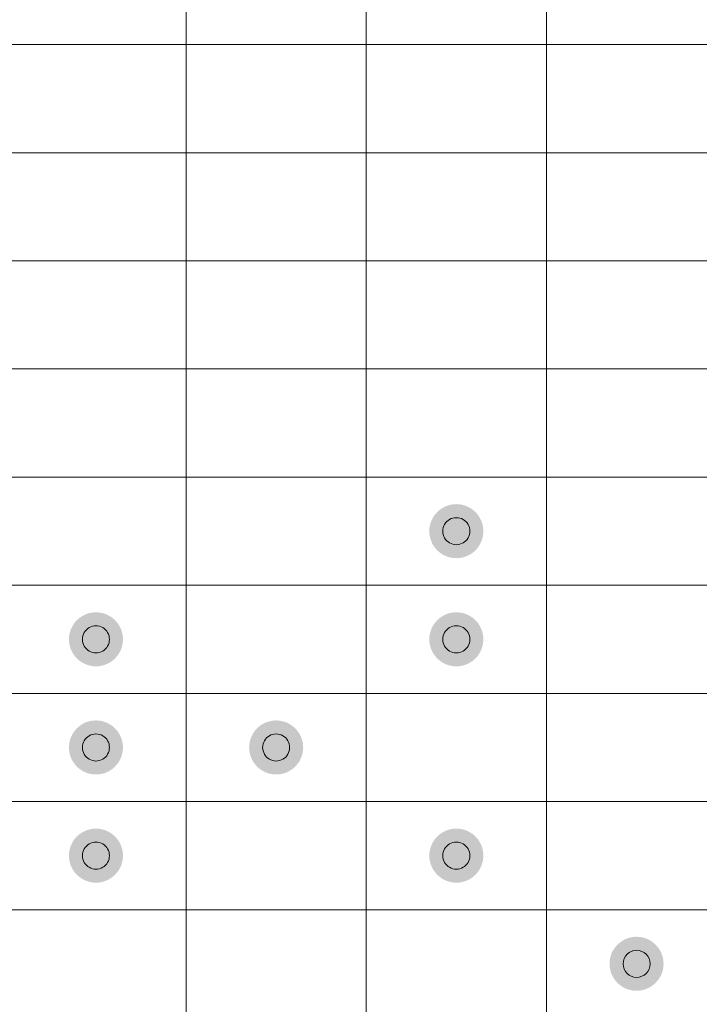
# Model space of a CAD drawing. Header units: millimetres. Extents: x 0 to 203, y 0 to 47.
# Tile 104 of 196: x 94.4 to 97.55, y 21.47 to 26.02. Entities that reach past the tile are written whole.
import ezdxf

# ---------------------------------------------------------------- set-up
doc = ezdxf.new("R2010")
doc.units = ezdxf.units.MM
doc.layers.add('PDF_Geomertry', color=7, linetype='Continuous')
doc.layers.add('PDF_Solid Fills', color=7, linetype='Continuous')

msp = doc.modelspace()

# ---------------------------------------------------------------- hatches: boundary and pattern name
at = {"layer": 'PDF_Solid Fills', "transparency": 33554559}
for points in [[(96.4245, 23.6556), (96.3254, 23.7315), (96.3362, 23.7439)], [(96.4245, 23.6556), (96.3362, 23.7439), (96.3484, 23.7547)], [(96.4245, 23.6556), (96.3484, 23.7547), (96.3621, 23.7639)], [(96.4245, 23.6556), (96.3621, 23.7639), (96.3768, 23.7708)], [(96.4245, 23.6556), (96.3768, 23.7708), (96.3921, 23.7763)], [(96.4245, 23.6556), (96.3921, 23.7763), (96.4082, 23.7796)], [(96.4245, 23.6556), (96.4082, 23.7796), (96.4245, 23.7806)], [(96.4245, 23.6556), (96.4245, 23.7806), (96.4412, 23.7796)], [(96.4245, 23.6556), (96.4412, 23.7796), (96.4569, 23.7763)], [(96.4245, 23.6556), (96.4569, 23.7763), (96.4725, 23.7708)], [(96.4245, 23.6556), (96.4725, 23.7708), (96.4873, 23.7639)], [(96.4245, 23.6556), (96.4873, 23.7639), (96.501, 23.7547)], [(96.4245, 23.6556), (96.501, 23.7547), (96.5132, 23.7439)], [(96.4245, 23.6556), (96.5132, 23.7439), (96.524, 23.7315)], [(96.4245, 23.6556), (96.3038, 23.688), (96.3091, 23.7031)], [(96.4245, 23.6556), (96.3091, 23.7031), (96.316, 23.7178)], [(96.4245, 23.6556), (96.316, 23.7178), (96.3254, 23.7315)], [(96.4245, 23.6556), (96.524, 23.7315), (96.5328, 23.7178)], [(96.4245, 23.6556), (96.5328, 23.7178), (96.5402, 23.7031)], [(96.4245, 23.6556), (96.5402, 23.7031), (96.5455, 23.688)], [(96.4245, 23.6556), (96.2993, 23.6556), (96.3003, 23.6717)], [(96.4245, 23.6556), (96.3003, 23.6389), (96.2993, 23.6556)], [(96.4245, 23.6556), (96.3003, 23.6717), (96.3038, 23.688)], [(96.4245, 23.6556), (96.3038, 23.6232), (96.3003, 23.6389)], [(96.4245, 23.6556), (96.3091, 23.6075), (96.3038, 23.6232)], [(96.4245, 23.6556), (96.316, 23.5928), (96.3091, 23.6075)], [(96.4245, 23.6556), (96.3254, 23.5791), (96.316, 23.5928)], [(96.4245, 23.6556), (96.3362, 23.5667), (96.3254, 23.5791)], [(96.4245, 23.6556), (96.3484, 23.5559), (96.3362, 23.5667)], [(96.4245, 23.6556), (96.3621, 23.5471), (96.3484, 23.5559)], [(96.4245, 23.6556), (96.3768, 23.5398), (96.3621, 23.5471)], [(96.4245, 23.6556), (96.3921, 23.5343), (96.3768, 23.5398)], [(96.4245, 23.6556), (96.4082, 23.5314), (96.3921, 23.5343)], [(96.4245, 23.6556), (96.4245, 23.5304), (96.4082, 23.5314)], [(96.4245, 23.6556), (96.5455, 23.688), (96.5485, 23.6717)], [(96.4245, 23.6556), (96.5485, 23.6717), (96.5495, 23.6556)], [(96.4245, 23.6556), (96.4412, 23.5314), (96.4245, 23.5304)], [(96.4245, 23.6556), (96.4569, 23.5343), (96.4412, 23.5314)], [(96.4245, 23.6556), (96.4725, 23.5398), (96.4569, 23.5343)], [(96.4245, 23.6556), (96.4873, 23.5471), (96.4725, 23.5398)], [(96.4245, 23.6556), (96.501, 23.5559), (96.4873, 23.5471)], [(96.4245, 23.6556), (96.5132, 23.5667), (96.501, 23.5559)], [(96.4245, 23.6556), (96.524, 23.5791), (96.5132, 23.5667)], [(96.4245, 23.6556), (96.5328, 23.5928), (96.524, 23.5791)], [(96.4245, 23.6556), (96.5402, 23.6075), (96.5328, 23.5928)], [(96.4245, 23.6556), (96.5455, 23.6232), (96.5402, 23.6075)], [(96.4245, 23.6556), (96.5485, 23.6389), (96.5455, 23.6232)], [(96.4245, 23.6556), (96.5495, 23.6556), (96.5485, 23.6389)], [(94.7562, 23.1547), (94.6568, 23.2312), (94.6676, 23.2436)], [(94.7562, 23.1547), (94.6676, 23.2436), (94.6803, 23.2544)], [(94.7562, 23.1547), (94.6803, 23.2544), (94.6935, 23.2632)], [(94.7562, 23.1547), (94.6935, 23.2632), (94.7082, 23.2705)], [(94.7562, 23.1547), (94.7082, 23.2705), (94.7239, 23.276)], [(94.7562, 23.1547), (94.7239, 23.276), (94.7402, 23.2789)], [(94.7562, 23.1547), (94.7402, 23.2789), (94.7562, 23.2799)], [(94.7562, 23.1547), (94.7562, 23.2799), (94.7725, 23.2789)], [(94.7562, 23.1547), (94.7725, 23.2789), (94.7886, 23.276)], [(94.7562, 23.1547), (94.7886, 23.276), (94.8039, 23.2705)], [(94.7562, 23.1547), (94.8039, 23.2705), (94.8186, 23.2632)], [(94.7562, 23.1547), (94.8186, 23.2632), (94.8324, 23.2544)], [(94.7562, 23.1547), (94.8324, 23.2544), (94.8445, 23.2436)], [(94.7562, 23.1547), (94.8445, 23.2436), (94.8553, 23.2312)], [(96.4245, 23.1547), (96.3254, 23.2312), (96.3362, 23.2436)], [(96.4245, 23.1547), (96.3362, 23.2436), (96.3484, 23.2544)], [(96.4245, 23.1547), (96.3484, 23.2544), (96.3621, 23.2632)], [(96.4245, 23.1547), (96.3621, 23.2632), (96.3768, 23.2705)], [(96.4245, 23.1547), (96.3768, 23.2705), (96.3921, 23.276)], [(96.4245, 23.1547), (96.3921, 23.276), (96.4082, 23.2789)], [(96.4245, 23.1547), (96.4082, 23.2789), (96.4245, 23.2799)], [(96.4245, 23.1547), (96.4245, 23.2799), (96.4412, 23.2789)], [(96.4245, 23.1547), (96.4412, 23.2789), (96.4569, 23.276)], [(96.4245, 23.1547), (96.4569, 23.276), (96.4725, 23.2705)], [(96.4245, 23.1547), (96.4725, 23.2705), (96.4873, 23.2632)], [(96.4245, 23.1547), (96.4873, 23.2632), (96.501, 23.2544)], [(96.4245, 23.1547), (96.501, 23.2544), (96.5132, 23.2436)], [(96.4245, 23.1547), (96.5132, 23.2436), (96.524, 23.2312)], [(94.7562, 23.1547), (94.6352, 23.1871), (94.6405, 23.2028)], [(94.7562, 23.1547), (94.6405, 23.2028), (94.6479, 23.2175)], [(94.7562, 23.1547), (94.6479, 23.2175), (94.6568, 23.2312)], [(94.7562, 23.1547), (94.8553, 23.2312), (94.8647, 23.2175)], [(94.7562, 23.1547), (94.8647, 23.2175), (94.872, 23.2028)], [(94.7562, 23.1547), (94.872, 23.2028), (94.8769, 23.1871)], [(96.4245, 23.1547), (96.3038, 23.1871), (96.3091, 23.2028)], [(96.4245, 23.1547), (96.3091, 23.2028), (96.316, 23.2175)], [(96.4245, 23.1547), (96.316, 23.2175), (96.3254, 23.2312)], [(96.4245, 23.1547), (96.524, 23.2312), (96.5328, 23.2175)], [(96.4245, 23.1547), (96.5328, 23.2175), (96.5402, 23.2028)], [(96.4245, 23.1547), (96.5402, 23.2028), (96.5455, 23.1871)], [(94.7562, 23.1547), (94.6313, 23.1547), (94.6323, 23.1714)], [(94.7562, 23.1547), (94.6323, 23.1386), (94.6313, 23.1547)], [(94.7562, 23.1547), (94.6323, 23.1714), (94.6352, 23.1871)], [(94.7562, 23.1547), (94.6352, 23.1223), (94.6323, 23.1386)], [(94.7562, 23.1547), (94.6405, 23.1072), (94.6352, 23.1223)], [(94.7562, 23.1547), (94.6479, 23.0925), (94.6405, 23.1072)], [(94.7562, 23.1547), (94.6568, 23.0788), (94.6479, 23.0925)], [(94.7562, 23.1547), (94.6676, 23.0664), (94.6568, 23.0788)], [(94.7562, 23.1547), (94.6803, 23.0556), (94.6676, 23.0664)], [(94.7562, 23.1547), (94.6935, 23.0464), (94.6803, 23.0556)], [(94.7562, 23.1547), (94.7082, 23.0395), (94.6935, 23.0464)], [(94.7562, 23.1547), (94.7239, 23.0341), (94.7082, 23.0395)], [(94.7562, 23.1547), (94.7402, 23.0307), (94.7239, 23.0341)], [(94.7562, 23.1547), (94.7562, 23.0297), (94.7402, 23.0307)], [(94.7562, 23.1547), (94.8769, 23.1871), (94.8804, 23.1714)], [(94.7562, 23.1547), (94.8804, 23.1714), (94.8814, 23.1547)], [(94.7562, 23.1547), (94.7725, 23.0307), (94.7562, 23.0297)], [(94.7562, 23.1547), (94.7886, 23.0341), (94.7725, 23.0307)], [(94.7562, 23.1547), (94.8039, 23.0395), (94.7886, 23.0341)], [(94.7562, 23.1547), (94.8186, 23.0464), (94.8039, 23.0395)], [(94.7562, 23.1547), (94.8324, 23.0556), (94.8186, 23.0464)], [(94.7562, 23.1547), (94.8445, 23.0664), (94.8324, 23.0556)], [(94.7562, 23.1547), (94.8553, 23.0788), (94.8445, 23.0664)], [(94.7562, 23.1547), (94.8647, 23.0925), (94.8553, 23.0788)], [(94.7562, 23.1547), (94.872, 23.1072), (94.8647, 23.0925)], [(94.7562, 23.1547), (94.8769, 23.1223), (94.872, 23.1072)], [(94.7562, 23.1547), (94.8804, 23.1386), (94.8769, 23.1223)], [(94.7562, 23.1547), (94.8814, 23.1547), (94.8804, 23.1386)], [(96.4245, 23.1547), (96.2993, 23.1547), (96.3003, 23.1714)], [(96.4245, 23.1547), (96.3003, 23.1386), (96.2993, 23.1547)], [(96.4245, 23.1547), (96.3003, 23.1714), (96.3038, 23.1871)], [(96.4245, 23.1547), (96.3038, 23.1223), (96.3003, 23.1386)], [(96.4245, 23.1547), (96.3091, 23.1072), (96.3038, 23.1223)], [(96.4245, 23.1547), (96.316, 23.0925), (96.3091, 23.1072)], [(96.4245, 23.1547), (96.3254, 23.0788), (96.316, 23.0925)], [(96.4245, 23.1547), (96.3362, 23.0664), (96.3254, 23.0788)], [(96.4245, 23.1547), (96.3484, 23.0556), (96.3362, 23.0664)], [(96.4245, 23.1547), (96.3621, 23.0464), (96.3484, 23.0556)], [(96.4245, 23.1547), (96.3768, 23.0395), (96.3621, 23.0464)], [(96.4245, 23.1547), (96.3921, 23.0341), (96.3768, 23.0395)], [(96.4245, 23.1547), (96.4082, 23.0307), (96.3921, 23.0341)], [(96.4245, 23.1547), (96.4245, 23.0297), (96.4082, 23.0307)], [(96.4245, 23.1547), (96.5455, 23.1871), (96.5485, 23.1714)], [(96.4245, 23.1547), (96.5485, 23.1714), (96.5495, 23.1547)], [(96.4245, 23.1547), (96.4412, 23.0307), (96.4245, 23.0297)], [(96.4245, 23.1547), (96.4569, 23.0341), (96.4412, 23.0307)], [(96.4245, 23.1547), (96.4725, 23.0395), (96.4569, 23.0341)], [(96.4245, 23.1547), (96.4873, 23.0464), (96.4725, 23.0395)], [(96.4245, 23.1547), (96.501, 23.0556), (96.4873, 23.0464)], [(96.4245, 23.1547), (96.5132, 23.0664), (96.501, 23.0556)], [(96.4245, 23.1547), (96.524, 23.0788), (96.5132, 23.0664)], [(96.4245, 23.1547), (96.5328, 23.0925), (96.524, 23.0788)], [(96.4245, 23.1547), (96.5402, 23.1072), (96.5328, 23.0925)], [(96.4245, 23.1547), (96.5455, 23.1223), (96.5402, 23.1072)], [(96.4245, 23.1547), (96.5485, 23.1386), (96.5455, 23.1223)], [(96.4245, 23.1547), (96.5495, 23.1547), (96.5485, 23.1386)], [(94.7562, 22.6544), (94.6568, 22.7305), (94.6676, 22.7427)], [(94.7562, 22.6544), (94.6676, 22.7427), (94.6803, 22.7535)], [(94.7562, 22.6544), (94.6803, 22.7535), (94.6935, 22.7629)], [(94.7562, 22.6544), (94.6935, 22.7629), (94.7082, 22.7702)], [(94.7562, 22.6544), (94.7082, 22.7702), (94.7239, 22.7751)], [(94.7562, 22.6544), (94.7239, 22.7751), (94.7402, 22.7786)], [(94.7562, 22.6544), (94.7402, 22.7786), (94.7562, 22.7796)], [(94.7562, 22.6544), (94.7562, 22.7796), (94.7725, 22.7786)], [(94.7562, 22.6544), (94.7725, 22.7786), (94.7886, 22.7751)], [(94.7562, 22.6544), (94.7886, 22.7751), (94.8039, 22.7702)], [(94.7562, 22.6544), (94.8039, 22.7702), (94.8186, 22.7629)], [(94.7562, 22.6544), (94.8186, 22.7629), (94.8324, 22.7535)], [(94.7562, 22.6544), (94.8324, 22.7535), (94.8445, 22.7427)], [(94.7562, 22.6544), (94.8445, 22.7427), (94.8553, 22.7305)], [(95.5907, 22.6544), (95.491, 22.7305), (95.5018, 22.7427)], [(95.5907, 22.6544), (95.5018, 22.7427), (95.5141, 22.7535)], [(95.5907, 22.6544), (95.5141, 22.7535), (95.5279, 22.7629)], [(95.5907, 22.6544), (95.5279, 22.7629), (95.5426, 22.7702)], [(95.5907, 22.6544), (95.5426, 22.7702), (95.5583, 22.7751)], [(95.5907, 22.6544), (95.5583, 22.7751), (95.574, 22.7786)], [(95.5907, 22.6544), (95.574, 22.7786), (95.5907, 22.7796)], [(95.5907, 22.6544), (95.5907, 22.7796), (95.6067, 22.7786)], [(95.5907, 22.6544), (95.6067, 22.7786), (95.623, 22.7751)], [(95.5907, 22.6544), (95.623, 22.7751), (95.6381, 22.7702)], [(95.5907, 22.6544), (95.6381, 22.7702), (95.6529, 22.7629)], [(95.5907, 22.6544), (95.6529, 22.7629), (95.6666, 22.7535)], [(95.5907, 22.6544), (95.6666, 22.7535), (95.6789, 22.7427)], [(95.5907, 22.6544), (95.6789, 22.7427), (95.6897, 22.7305)], [(94.7562, 22.6544), (94.6352, 22.6868), (94.6405, 22.7021)], [(94.7562, 22.6544), (94.6405, 22.7021), (94.6479, 22.7168)], [(94.7562, 22.6544), (94.6479, 22.7168), (94.6568, 22.7305)], [(94.7562, 22.6544), (94.8553, 22.7305), (94.8647, 22.7168)], [(94.7562, 22.6544), (94.8647, 22.7168), (94.872, 22.7021)], [(94.7562, 22.6544), (94.872, 22.7021), (94.8769, 22.6868)], [(95.5907, 22.6544), (95.4694, 22.6868), (95.4749, 22.7021)], [(95.5907, 22.6544), (95.4749, 22.7021), (95.4822, 22.7168)], [(95.5907, 22.6544), (95.4822, 22.7168), (95.491, 22.7305)], [(95.5907, 22.6544), (95.6897, 22.7305), (95.699, 22.7168)], [(95.5907, 22.6544), (95.699, 22.7168), (95.7058, 22.7021)], [(95.5907, 22.6544), (95.7058, 22.7021), (95.7113, 22.6868)], [(94.7562, 22.6544), (94.6313, 22.6544), (94.6323, 22.6707)], [(94.7562, 22.6544), (94.6323, 22.6383), (94.6313, 22.6544)], [(94.7562, 22.6544), (94.6323, 22.6707), (94.6352, 22.6868)], [(94.7562, 22.6544), (94.6352, 22.622), (94.6323, 22.6383)], [(94.7562, 22.6544), (94.6405, 22.6063), (94.6352, 22.622)], [(94.7562, 22.6544), (94.6479, 22.5916), (94.6405, 22.6063)], [(94.7562, 22.6544), (94.6568, 22.5785), (94.6479, 22.5916)], [(94.7562, 22.6544), (94.6676, 22.5657), (94.6568, 22.5785)], [(94.7562, 22.6544), (94.6803, 22.5549), (94.6676, 22.5657)], [(94.7562, 22.6544), (94.6935, 22.5461), (94.6803, 22.5549)], [(94.7562, 22.6544), (94.7082, 22.5387), (94.6935, 22.5461)], [(94.7562, 22.6544), (94.7239, 22.5334), (94.7082, 22.5387)], [(94.7562, 22.6544), (94.7402, 22.5304), (94.7239, 22.5334)], [(94.7562, 22.6544), (94.7562, 22.5294), (94.7402, 22.5304)], [(94.7562, 22.6544), (94.8769, 22.6868), (94.8804, 22.6707)], [(94.7562, 22.6544), (94.8804, 22.6707), (94.8814, 22.6544)], [(94.7562, 22.6544), (94.7725, 22.5304), (94.7562, 22.5294)], [(94.7562, 22.6544), (94.7886, 22.5334), (94.7725, 22.5304)], [(94.7562, 22.6544), (94.8039, 22.5387), (94.7886, 22.5334)], [(94.7562, 22.6544), (94.8186, 22.5461), (94.8039, 22.5387)], [(94.7562, 22.6544), (94.8324, 22.5549), (94.8186, 22.5461)], [(94.7562, 22.6544), (94.8445, 22.5657), (94.8324, 22.5549)], [(94.7562, 22.6544), (94.8553, 22.5785), (94.8445, 22.5657)], [(94.7562, 22.6544), (94.8647, 22.5916), (94.8553, 22.5785)], [(94.7562, 22.6544), (94.872, 22.6063), (94.8647, 22.5916)], [(94.7562, 22.6544), (94.8769, 22.622), (94.872, 22.6063)], [(94.7562, 22.6544), (94.8804, 22.6383), (94.8769, 22.622)], [(94.7562, 22.6544), (94.8814, 22.6544), (94.8804, 22.6383)], [(95.5907, 22.6544), (95.4651, 22.6544), (95.4665, 22.6707)], [(95.5907, 22.6544), (95.4665, 22.6383), (95.4651, 22.6544)], [(95.5907, 22.6544), (95.4665, 22.6707), (95.4694, 22.6868)], [(95.5907, 22.6544), (95.4694, 22.622), (95.4665, 22.6383)], [(95.5907, 22.6544), (95.4749, 22.6063), (95.4694, 22.622)], [(95.5907, 22.6544), (95.4822, 22.5916), (95.4749, 22.6063)], [(95.5907, 22.6544), (95.491, 22.5785), (95.4822, 22.5916)], [(95.5907, 22.6544), (95.5018, 22.5657), (95.491, 22.5785)], [(95.5907, 22.6544), (95.5141, 22.5549), (95.5018, 22.5657)], [(95.5907, 22.6544), (95.5279, 22.5461), (95.5141, 22.5549)], [(95.5907, 22.6544), (95.5426, 22.5387), (95.5279, 22.5461)], [(95.5907, 22.6544), (95.5583, 22.5334), (95.5426, 22.5387)], [(95.5907, 22.6544), (95.574, 22.5304), (95.5583, 22.5334)], [(95.5907, 22.6544), (95.5907, 22.5294), (95.574, 22.5304)], [(95.5907, 22.6544), (95.7113, 22.6868), (95.7147, 22.6707)], [(95.5907, 22.6544), (95.7147, 22.6707), (95.7156, 22.6544)], [(95.5907, 22.6544), (95.6067, 22.5304), (95.5907, 22.5294)], [(95.5907, 22.6544), (95.623, 22.5334), (95.6067, 22.5304)], [(95.5907, 22.6544), (95.6381, 22.5387), (95.623, 22.5334)], [(95.5907, 22.6544), (95.6529, 22.5461), (95.6381, 22.5387)], [(95.5907, 22.6544), (95.6666, 22.5549), (95.6529, 22.5461)], [(95.5907, 22.6544), (95.6789, 22.5657), (95.6666, 22.5549)], [(95.5907, 22.6544), (95.6897, 22.5785), (95.6789, 22.5657)], [(95.5907, 22.6544), (95.699, 22.5916), (95.6897, 22.5785)], [(95.5907, 22.6544), (95.7058, 22.6063), (95.699, 22.5916)], [(95.5907, 22.6544), (95.7113, 22.622), (95.7058, 22.6063)], [(95.5907, 22.6544), (95.7147, 22.6383), (95.7113, 22.622)], [(95.5907, 22.6544), (95.7156, 22.6544), (95.7147, 22.6383)], [(94.7562, 22.1537), (94.6568, 22.2302), (94.6676, 22.2424)], [(94.7562, 22.1537), (94.6676, 22.2424), (94.6803, 22.2532)], [(94.7562, 22.1537), (94.6803, 22.2532), (94.6935, 22.262)], [(94.7562, 22.1537), (94.6935, 22.262), (94.7082, 22.2695)], [(94.7562, 22.1537), (94.7082, 22.2695), (94.7239, 22.2748)], [(94.7562, 22.1537), (94.7239, 22.2748), (94.7402, 22.2777)], [(94.7562, 22.1537), (94.7402, 22.2777), (94.7562, 22.2793)], [(94.7562, 22.1537), (94.7562, 22.2793), (94.7725, 22.2777)], [(94.7562, 22.1537), (94.7725, 22.2777), (94.7886, 22.2748)], [(94.7562, 22.1537), (94.7886, 22.2748), (94.8039, 22.2695)], [(94.7562, 22.1537), (94.8039, 22.2695), (94.8186, 22.262)], [(94.7562, 22.1537), (94.8186, 22.262), (94.8324, 22.2532)], [(94.7562, 22.1537), (94.8324, 22.2532), (94.8445, 22.2424)], [(94.7562, 22.1537), (94.8445, 22.2424), (94.8553, 22.2302)], [(96.4245, 22.1537), (96.3254, 22.2302), (96.3362, 22.2424)], [(96.4245, 22.1537), (96.3362, 22.2424), (96.3484, 22.2532)], [(96.4245, 22.1537), (96.3484, 22.2532), (96.3621, 22.262)], [(96.4245, 22.1537), (96.3621, 22.262), (96.3768, 22.2695)], [(96.4245, 22.1537), (96.3768, 22.2695), (96.3921, 22.2748)], [(96.4245, 22.1537), (96.3921, 22.2748), (96.4082, 22.2777)], [(96.4245, 22.1537), (96.4082, 22.2777), (96.4245, 22.2793)], [(96.4245, 22.1537), (96.4245, 22.2793), (96.4412, 22.2777)], [(96.4245, 22.1537), (96.4412, 22.2777), (96.4569, 22.2748)], [(96.4245, 22.1537), (96.4569, 22.2748), (96.4725, 22.2695)], [(96.4245, 22.1537), (96.4725, 22.2695), (96.4873, 22.262)], [(96.4245, 22.1537), (96.4873, 22.262), (96.501, 22.2532)], [(96.4245, 22.1537), (96.501, 22.2532), (96.5132, 22.2424)], [(96.4245, 22.1537), (96.5132, 22.2424), (96.524, 22.2302)], [(94.7562, 22.1537), (94.6352, 22.1861), (94.6405, 22.2018)], [(94.7562, 22.1537), (94.6405, 22.2018), (94.6479, 22.2165)], [(94.7562, 22.1537), (94.6479, 22.2165), (94.6568, 22.2302)], [(94.7562, 22.1537), (94.8553, 22.2302), (94.8647, 22.2165)], [(94.7562, 22.1537), (94.8647, 22.2165), (94.872, 22.2018)], [(94.7562, 22.1537), (94.872, 22.2018), (94.8769, 22.1861)], [(96.4245, 22.1537), (96.3038, 22.1861), (96.3091, 22.2018)], [(96.4245, 22.1537), (96.3091, 22.2018), (96.316, 22.2165)], [(96.4245, 22.1537), (96.316, 22.2165), (96.3254, 22.2302)], [(96.4245, 22.1537), (96.524, 22.2302), (96.5328, 22.2165)], [(96.4245, 22.1537), (96.5328, 22.2165), (96.5402, 22.2018)], [(96.4245, 22.1537), (96.5402, 22.2018), (96.5455, 22.1861)], [(94.7562, 22.1537), (94.6313, 22.1537), (94.6323, 22.1704)], [(94.7562, 22.1537), (94.6323, 22.1374), (94.6313, 22.1537)], [(94.7562, 22.1537), (94.6323, 22.1704), (94.6352, 22.1861)], [(94.7562, 22.1537), (94.6352, 22.1214), (94.6323, 22.1374)], [(94.7562, 22.1537), (94.6405, 22.1061), (94.6352, 22.1214)], [(94.7562, 22.1537), (94.6479, 22.0913), (94.6405, 22.1061)], [(94.7562, 22.1537), (94.6568, 22.0776), (94.6479, 22.0913)], [(94.7562, 22.1537), (94.6676, 22.0654), (94.6568, 22.0776)], [(94.7562, 22.1537), (94.6803, 22.0547), (94.6676, 22.0654)], [(94.7562, 22.1537), (94.6935, 22.0452), (94.6803, 22.0547)], [(94.7562, 22.1537), (94.7082, 22.0384), (94.6935, 22.0452)], [(94.7562, 22.1537), (94.7239, 22.0331), (94.7082, 22.0384)], [(94.7562, 22.1537), (94.7402, 22.0295), (94.7239, 22.0331)], [(94.7562, 22.1537), (94.7562, 22.0286), (94.7402, 22.0295)], [(94.7562, 22.1537), (94.8769, 22.1861), (94.8804, 22.1704)], [(94.7562, 22.1537), (94.8804, 22.1704), (94.8814, 22.1537)], [(94.7562, 22.1537), (94.7725, 22.0295), (94.7562, 22.0286)], [(94.7562, 22.1537), (94.7886, 22.0331), (94.7725, 22.0295)], [(94.7562, 22.1537), (94.8039, 22.0384), (94.7886, 22.0331)], [(94.7562, 22.1537), (94.8186, 22.0452), (94.8039, 22.0384)], [(94.7562, 22.1537), (94.8324, 22.0547), (94.8186, 22.0452)], [(94.7562, 22.1537), (94.8445, 22.0654), (94.8324, 22.0547)], [(94.7562, 22.1537), (94.8553, 22.0776), (94.8445, 22.0654)], [(94.7562, 22.1537), (94.8647, 22.0913), (94.8553, 22.0776)], [(94.7562, 22.1537), (94.872, 22.1061), (94.8647, 22.0913)], [(94.7562, 22.1537), (94.8769, 22.1214), (94.872, 22.1061)], [(94.7562, 22.1537), (94.8804, 22.1374), (94.8769, 22.1214)], [(94.7562, 22.1537), (94.8814, 22.1537), (94.8804, 22.1374)], [(96.4245, 22.1537), (96.2993, 22.1537), (96.3003, 22.1704)], [(96.4245, 22.1537), (96.3003, 22.1374), (96.2993, 22.1537)], [(96.4245, 22.1537), (96.3003, 22.1704), (96.3038, 22.1861)], [(96.4245, 22.1537), (96.3038, 22.1214), (96.3003, 22.1374)], [(96.4245, 22.1537), (96.3091, 22.1061), (96.3038, 22.1214)], [(96.4245, 22.1537), (96.316, 22.0913), (96.3091, 22.1061)], [(96.4245, 22.1537), (96.3254, 22.0776), (96.316, 22.0913)], [(96.4245, 22.1537), (96.3362, 22.0654), (96.3254, 22.0776)], [(96.4245, 22.1537), (96.3484, 22.0547), (96.3362, 22.0654)], [(96.4245, 22.1537), (96.3621, 22.0452), (96.3484, 22.0547)], [(96.4245, 22.1537), (96.3768, 22.0384), (96.3621, 22.0452)], [(96.4245, 22.1537), (96.3921, 22.0331), (96.3768, 22.0384)], [(96.4245, 22.1537), (96.4082, 22.0295), (96.3921, 22.0331)], [(96.4245, 22.1537), (96.4245, 22.0286), (96.4082, 22.0295)], [(96.4245, 22.1537), (96.5455, 22.1861), (96.5485, 22.1704)], [(96.4245, 22.1537), (96.5485, 22.1704), (96.5495, 22.1537)], [(96.4245, 22.1537), (96.4412, 22.0295), (96.4245, 22.0286)], [(96.4245, 22.1537), (96.4569, 22.0331), (96.4412, 22.0295)], [(96.4245, 22.1537), (96.4725, 22.0384), (96.4569, 22.0331)], [(96.4245, 22.1537), (96.4873, 22.0452), (96.4725, 22.0384)], [(96.4245, 22.1537), (96.501, 22.0547), (96.4873, 22.0452)], [(96.4245, 22.1537), (96.5132, 22.0654), (96.501, 22.0547)], [(96.4245, 22.1537), (96.524, 22.0776), (96.5132, 22.0654)], [(96.4245, 22.1537), (96.5328, 22.0913), (96.524, 22.0776)], [(96.4245, 22.1537), (96.5402, 22.1061), (96.5328, 22.0913)], [(96.4245, 22.1537), (96.5455, 22.1214), (96.5402, 22.1061)], [(96.4245, 22.1537), (96.5485, 22.1374), (96.5455, 22.1214)], [(96.4245, 22.1537), (96.5495, 22.1537), (96.5485, 22.1374)], [(97.2587, 21.6534), (97.1596, 21.7294), (97.1704, 21.7417)], [(97.2587, 21.6534), (97.1704, 21.7417), (97.1828, 21.7525)], [(97.2587, 21.6534), (97.1828, 21.7525), (97.1965, 21.7617)], [(97.2587, 21.6534), (97.1965, 21.7617), (97.2106, 21.7692)], [(97.2587, 21.6534), (97.2106, 21.7692), (97.2263, 21.7741)], [(97.2587, 21.6534), (97.2263, 21.7741), (97.2426, 21.7774)], [(97.2587, 21.6534), (97.2426, 21.7774), (97.2587, 21.7784)], [(97.2587, 21.6534), (97.2587, 21.7784), (97.275, 21.7774)], [(97.2587, 21.6534), (97.275, 21.7774), (97.2911, 21.7741)], [(97.2587, 21.6534), (97.2911, 21.7741), (97.3068, 21.7692)], [(97.2587, 21.6534), (97.3068, 21.7692), (97.3215, 21.7617)], [(97.2587, 21.6534), (97.3215, 21.7617), (97.3348, 21.7525)], [(97.2587, 21.6534), (97.3348, 21.7525), (97.347, 21.7417)], [(97.2587, 21.6534), (97.347, 21.7417), (97.3578, 21.7294)], [(97.2587, 21.6534), (97.138, 21.6858), (97.1429, 21.7015)], [(97.2587, 21.6534), (97.1429, 21.7015), (97.1504, 21.7162)], [(97.2587, 21.6534), (97.1504, 21.7162), (97.1596, 21.7294)], [(97.2587, 21.6534), (97.3578, 21.7294), (97.3672, 21.7162)], [(97.2587, 21.6534), (97.3672, 21.7162), (97.3745, 21.7015)], [(97.2587, 21.6534), (97.3745, 21.7015), (97.3799, 21.6858)], [(97.2587, 21.6534), (97.1337, 21.6534), (97.1347, 21.6695)], [(97.2587, 21.6534), (97.1347, 21.6372), (97.1337, 21.6534)], [(97.2587, 21.6534), (97.1347, 21.6695), (97.138, 21.6858)], [(97.2587, 21.6534), (97.138, 21.6211), (97.1347, 21.6372)], [(97.2587, 21.6534), (97.1429, 21.6054), (97.138, 21.6211)], [(97.2587, 21.6534), (97.1504, 21.5907), (97.1429, 21.6054)], [(97.2587, 21.6534), (97.1596, 21.5773), (97.1504, 21.5907)], [(97.2587, 21.6534), (97.1704, 21.5651), (97.1596, 21.5773)], [(97.2587, 21.6534), (97.1828, 21.5544), (97.1704, 21.5651)], [(97.2587, 21.6534), (97.1965, 21.5449), (97.1828, 21.5544)], [(97.2587, 21.6534), (97.2106, 21.5377), (97.1965, 21.5449)], [(97.2587, 21.6534), (97.2263, 21.5328), (97.2106, 21.5377)], [(97.2587, 21.6534), (97.2426, 21.5292), (97.2263, 21.5328)], [(97.2587, 21.6534), (97.2587, 21.5283), (97.2426, 21.5292)], [(97.2587, 21.6534), (97.3799, 21.6858), (97.3829, 21.6695)], [(97.2587, 21.6534), (97.3829, 21.6695), (97.3839, 21.6534)], [(97.2587, 21.6534), (97.275, 21.5292), (97.2587, 21.5283)], [(97.2587, 21.6534), (97.2911, 21.5328), (97.275, 21.5292)], [(97.2587, 21.6534), (97.3068, 21.5377), (97.2911, 21.5328)], [(97.2587, 21.6534), (97.3215, 21.5449), (97.3068, 21.5377)], [(97.2587, 21.6534), (97.3348, 21.5544), (97.3215, 21.5449)], [(97.2587, 21.6534), (97.347, 21.5651), (97.3348, 21.5544)], [(97.2587, 21.6534), (97.3578, 21.5773), (97.347, 21.5651)], [(97.2587, 21.6534), (97.3672, 21.5907), (97.3578, 21.5773)], [(97.2587, 21.6534), (97.3745, 21.6054), (97.3672, 21.5907)], [(97.2587, 21.6534), (97.3799, 21.6211), (97.3745, 21.6054)], [(97.2587, 21.6534), (97.3829, 21.6372), (97.3799, 21.6211)], [(97.2587, 21.6534), (97.3839, 21.6534), (97.3829, 21.6372)]]:
    msp.add_hatch(color=256, dxfattribs=at).paths.add_polyline_path(points)

# ---------------------------------------------------------------- linework, layer by layer
at = {"layer": 'PDF_Geomertry', "lineweight": 15}
for points in [[(95.1732, 12.3941), (95.1732, 30.5793)], [(96.0076, 12.3941), (96.0076, 30.5793)], [(96.8418, 12.3941), (96.8418, 30.5793)], [(76.2091, 25.9079), (116.4176, 25.9079)], [(76.2091, 25.407), (116.4176, 25.407)], [(76.2091, 24.9067), (116.4176, 24.9067)], [(76.2091, 24.406), (116.4176, 24.406)], [(76.2091, 23.9057), (116.4176, 23.9057)], [(76.2091, 23.4054), (116.4176, 23.4054)], [(76.2091, 22.9046), (116.4176, 22.9046)], [(76.2091, 22.4043), (116.4176, 22.4043)], [(76.2091, 21.9036), (116.4176, 21.9036)]]:
    msp.add_lwpolyline(points, dxfattribs=at)
at = {"layer": 'PDF_Geomertry', "lineweight": 0}
for points in [[(96.3621, 23.6556), (96.3627, 23.6472), (96.3641, 23.6393), (96.3666, 23.6315), (96.3705, 23.6242), (96.3748, 23.6173), (96.3803, 23.6114), (96.3866, 23.606), (96.3935, 23.6011), (96.4009, 23.5977), (96.4082, 23.5952), (96.4166, 23.5932), (96.4245, 23.5928), (96.4327, 23.5932), (96.4406, 23.5952), (96.4484, 23.5977), (96.4559, 23.6011), (96.4627, 23.606), (96.469, 23.6114), (96.4745, 23.6173), (96.4788, 23.6242), (96.4824, 23.6315), (96.4853, 23.6393), (96.4867, 23.6472), (96.4873, 23.6556), (96.4867, 23.6634), (96.4853, 23.6717), (96.4824, 23.6795), (96.4788, 23.687), (96.4745, 23.6933), (96.469, 23.6997), (96.4627, 23.705), (96.4559, 23.7095), (96.4484, 23.7135), (96.4406, 23.7158), (96.4327, 23.7174), (96.4245, 23.7178), (96.4166, 23.7174), (96.4082, 23.7158), (96.4009, 23.7135), (96.3935, 23.7095), (96.3866, 23.705), (96.3803, 23.6997), (96.3748, 23.6933), (96.3705, 23.687), (96.3666, 23.6795), (96.3641, 23.6717), (96.3627, 23.6634), (96.3621, 23.6556)], [(94.6935, 23.1547), (94.6941, 23.1469), (94.696, 23.1386), (94.6984, 23.1308), (94.7019, 23.1239), (94.7068, 23.117), (94.7121, 23.1106), (94.718, 23.1053), (94.7249, 23.1008), (94.7323, 23.0968), (94.7402, 23.0945), (94.748, 23.0929), (94.7562, 23.0925), (94.7641, 23.0929), (94.7725, 23.0945), (94.7804, 23.0968), (94.7876, 23.1008), (94.7941, 23.1053), (94.8004, 23.1106), (94.8059, 23.117), (94.8102, 23.1239), (94.8141, 23.1308), (94.8167, 23.1386), (94.8181, 23.1469), (94.8186, 23.1547), (94.8181, 23.1631), (94.8167, 23.171), (94.8141, 23.1788), (94.8102, 23.1861), (94.8059, 23.193), (94.8004, 23.1989), (94.7941, 23.2043), (94.7876, 23.2093), (94.7804, 23.2126), (94.7725, 23.2155), (94.7641, 23.2171), (94.7562, 23.2175), (94.748, 23.2171), (94.7402, 23.2155), (94.7323, 23.2126), (94.7249, 23.2093), (94.718, 23.2043), (94.7121, 23.1989), (94.7068, 23.193), (94.7019, 23.1861), (94.6984, 23.1788), (94.696, 23.171), (94.6941, 23.1631), (94.6935, 23.1547)], [(96.3621, 23.1547), (96.3627, 23.1469), (96.3641, 23.1386), (96.3666, 23.1308), (96.3705, 23.1239), (96.3748, 23.117), (96.3803, 23.1106), (96.3866, 23.1053), (96.3935, 23.1008), (96.4009, 23.0968), (96.4082, 23.0945), (96.4166, 23.0929), (96.4245, 23.0925), (96.4327, 23.0929), (96.4406, 23.0945), (96.4484, 23.0968), (96.4559, 23.1008), (96.4627, 23.1053), (96.469, 23.1106), (96.4745, 23.117), (96.4788, 23.1239), (96.4824, 23.1308), (96.4853, 23.1386), (96.4867, 23.1469), (96.4873, 23.1547), (96.4867, 23.1631), (96.4853, 23.171), (96.4824, 23.1788), (96.4788, 23.1861), (96.4745, 23.193), (96.469, 23.1989), (96.4627, 23.2043), (96.4559, 23.2093), (96.4484, 23.2126), (96.4406, 23.2155), (96.4327, 23.2171), (96.4245, 23.2175), (96.4166, 23.2171), (96.4082, 23.2155), (96.4009, 23.2126), (96.3935, 23.2093), (96.3866, 23.2043), (96.3803, 23.1989), (96.3748, 23.193), (96.3705, 23.1861), (96.3666, 23.1788), (96.3641, 23.171), (96.3627, 23.1631), (96.3621, 23.1547)], [(94.6935, 22.6544), (94.6941, 22.6462), (94.696, 22.6383), (94.6984, 22.6305), (94.7019, 22.623), (94.7068, 22.6162), (94.7121, 22.6103), (94.718, 22.605), (94.7249, 22.6001), (94.7323, 22.5965), (94.7402, 22.5942), (94.748, 22.5922), (94.7562, 22.5916), (94.7641, 22.5922), (94.7725, 22.5942), (94.7804, 22.5965), (94.7876, 22.6001), (94.7941, 22.605), (94.8004, 22.6103), (94.8059, 22.6162), (94.8102, 22.623), (94.8141, 22.6305), (94.8167, 22.6383), (94.8181, 22.6462), (94.8186, 22.6544), (94.8181, 22.6623), (94.8167, 22.6707), (94.8141, 22.6785), (94.8102, 22.6858), (94.8059, 22.6923), (94.8004, 22.6986), (94.7941, 22.7041), (94.7876, 22.7084), (94.7804, 22.7123), (94.7725, 22.7148), (94.7641, 22.7162), (94.7562, 22.7168), (94.748, 22.7162), (94.7402, 22.7148), (94.7323, 22.7123), (94.7249, 22.7084), (94.718, 22.7041), (94.7121, 22.6986), (94.7068, 22.6923), (94.7019, 22.6858), (94.6984, 22.6785), (94.696, 22.6707), (94.6941, 22.6623), (94.6935, 22.6544)], [(95.5279, 22.6544), (95.5283, 22.6462), (95.5298, 22.6383), (95.5328, 22.6305), (95.5361, 22.623), (95.5406, 22.6162), (95.5459, 22.6103), (95.5524, 22.605), (95.5593, 22.6001), (95.5665, 22.5965), (95.5744, 22.5942), (95.5822, 22.5922), (95.5907, 22.5916), (95.5985, 22.5922), (95.6067, 22.5942), (95.6142, 22.5965), (95.6215, 22.6001), (95.6283, 22.605), (95.6348, 22.6103), (95.6401, 22.6162), (95.6446, 22.623), (95.648, 22.6305), (95.6509, 22.6383), (95.6525, 22.6462), (95.6529, 22.6544), (95.6525, 22.6623), (95.6509, 22.6707), (95.648, 22.6785), (95.6446, 22.6858), (95.6401, 22.6923), (95.6348, 22.6986), (95.6283, 22.7041), (95.6215, 22.7084), (95.6142, 22.7123), (95.6067, 22.7148), (95.5985, 22.7162), (95.5907, 22.7168), (95.5822, 22.7162), (95.5744, 22.7148), (95.5665, 22.7123), (95.5593, 22.7084), (95.5524, 22.7041), (95.5459, 22.6986), (95.5406, 22.6923), (95.5361, 22.6858), (95.5328, 22.6785), (95.5298, 22.6707), (95.5283, 22.6623), (95.5279, 22.6544)], [(94.6935, 22.1537), (94.6941, 22.1459), (94.696, 22.1374), (94.6984, 22.1302), (94.7019, 22.1227), (94.7068, 22.1159), (94.7121, 22.1096), (94.718, 22.1041), (94.7249, 22.0998), (94.7323, 22.0962), (94.7402, 22.0933), (94.748, 22.0919), (94.7562, 22.0913), (94.7641, 22.0919), (94.7725, 22.0933), (94.7804, 22.0962), (94.7876, 22.0998), (94.7941, 22.1041), (94.8004, 22.1096), (94.8059, 22.1159), (94.8102, 22.1227), (94.8141, 22.1302), (94.8167, 22.1374), (94.8181, 22.1459), (94.8186, 22.1537), (94.8181, 22.162), (94.8167, 22.1698), (94.8141, 22.1777), (94.8102, 22.1851), (94.8059, 22.192), (94.8004, 22.1983), (94.7941, 22.2038), (94.7876, 22.2081), (94.7804, 22.2116), (94.7725, 22.2145), (94.7641, 22.2159), (94.7562, 22.2165), (94.748, 22.2159), (94.7402, 22.2145), (94.7323, 22.2116), (94.7249, 22.2081), (94.718, 22.2038), (94.7121, 22.1983), (94.7068, 22.192), (94.7019, 22.1851), (94.6984, 22.1777), (94.696, 22.1698), (94.6941, 22.162), (94.6935, 22.1537)], [(96.3621, 22.1537), (96.3627, 22.1459), (96.3641, 22.1374), (96.3666, 22.1302), (96.3705, 22.1227), (96.3748, 22.1159), (96.3803, 22.1096), (96.3866, 22.1041), (96.3935, 22.0998), (96.4009, 22.0962), (96.4082, 22.0933), (96.4166, 22.0919), (96.4245, 22.0913), (96.4327, 22.0919), (96.4406, 22.0933), (96.4484, 22.0962), (96.4559, 22.0998), (96.4627, 22.1041), (96.469, 22.1096), (96.4745, 22.1159), (96.4788, 22.1227), (96.4824, 22.1302), (96.4853, 22.1374), (96.4867, 22.1459), (96.4873, 22.1537), (96.4867, 22.162), (96.4853, 22.1698), (96.4824, 22.1777), (96.4788, 22.1851), (96.4745, 22.192), (96.469, 22.1983), (96.4627, 22.2038), (96.4559, 22.2081), (96.4484, 22.2116), (96.4406, 22.2145), (96.4327, 22.2159), (96.4245, 22.2165), (96.4166, 22.2159), (96.4082, 22.2145), (96.4009, 22.2116), (96.3935, 22.2081), (96.3866, 22.2038), (96.3803, 22.1983), (96.3748, 22.192), (96.3705, 22.1851), (96.3666, 22.1777), (96.3641, 22.1698), (96.3627, 22.162), (96.3621, 22.1537)]]:
    msp.add_lwpolyline(points, close=True, dxfattribs=at)
msp.add_circle((97.259, 21.6531), 0.0625, dxfattribs=at)

doc.saveas('drawing.dxf')
